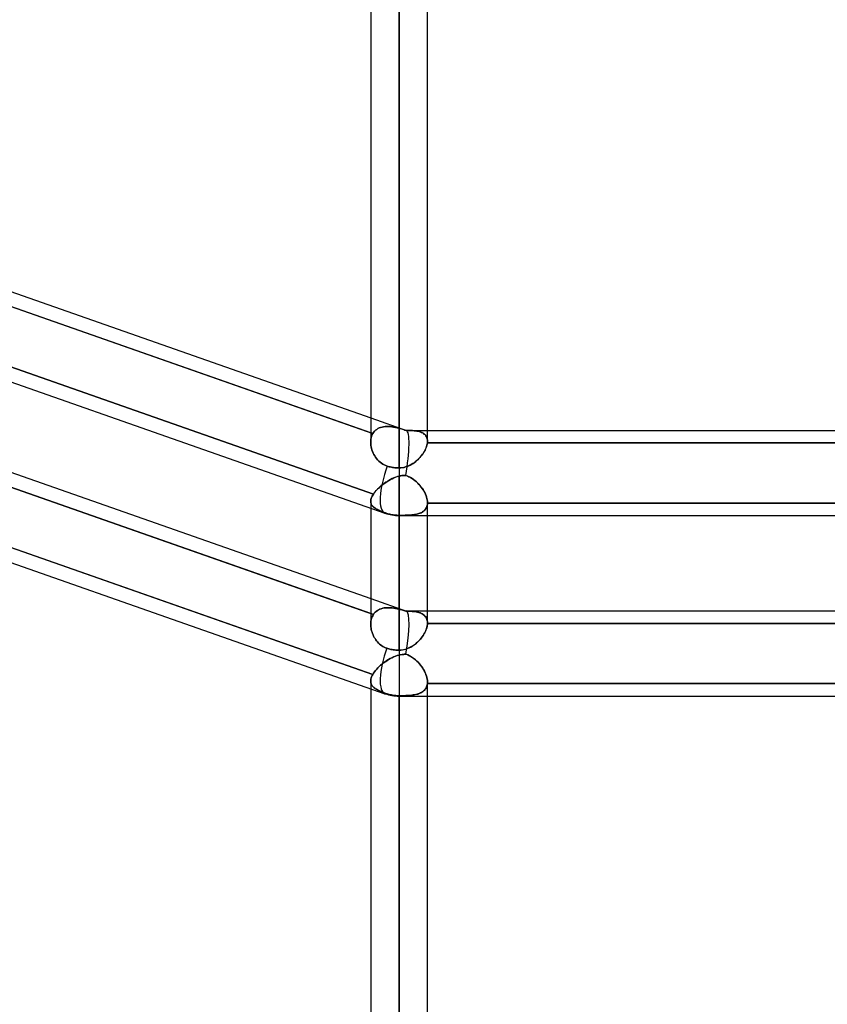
# Model space of a CAD drawing. Header units: millimetres. Extents: x -130 to 54, y -185 to 185.
# Tile 7 of 78: x -46 to -28, y -109 to -87. Entities that reach past the tile are written whole.
import ezdxf

# ---------------------------------------------------------------- set-up
doc = ezdxf.new("R2010")
doc.units = ezdxf.units.MM
doc.layers.add('MAIN-1', color=7, linetype='Continuous')
doc.layers.add('MAIN-2', color=7, linetype='Continuous')

msp = doc.modelspace()

# ---------------------------------------------------------------- linework, layer by layer
at = {"layer": 'MAIN-1'}
for p, q in [((-37.448, 0), (-37.448, -96.649)), ((-38.083, 0), (-38.083, -96.074)), ((-36.813, -96.053), (-36.813, 0)), ((-63.363, -88.681), (-37.763, -97.661)), ((-49.612, -91.485), (-38.083, -95.53)), ((-38.083, -95.866), (-49.702, -91.79)), ((-63.363, -92.722), (-37.763, -101.702)), ((-49.612, -95.527), (-38.083, -99.571)), ((-38.083, -99.907), (-49.684, -95.837)), ((-36.813, -95.81), (-25.282, -95.81)), ((-36.813, -96.053), (-36.813, -96.059)), ((-36.813, -96.059), (-36.813, -96.065)), ((-36.813, -96.065), (-36.813, -96.071)), ((-38.081, -96.111), (-38.083, -96.077)), ((-38.078, -96.145), (-38.081, -96.111)), ((-38.072, -96.179), (-38.078, -96.145)), ((-38.064, -96.214), (-38.072, -96.179)), ((-38.054, -96.248), (-38.064, -96.214)), ((-38.041, -96.283), (-38.054, -96.248)), ((-38.027, -96.316), (-38.041, -96.283)), ((-36.883, -96.279), (-36.899, -96.307)), ((-36.867, -96.251), (-36.883, -96.279)), ((-36.854, -96.223), (-36.867, -96.251)), ((-36.842, -96.196), (-36.854, -96.223)), ((-36.833, -96.168), (-36.842, -96.196)), ((-36.825, -96.141), (-36.833, -96.168)), ((-36.819, -96.115), (-36.825, -96.141)), ((-36.815, -96.089), (-36.819, -96.115)), ((-36.814, -96.083), (-36.815, -96.089)), ((-25.28, -96.089), (-36.815, -96.089)), ((-36.813, -96.077), (-36.814, -96.083)), ((-36.813, -96.071), (-36.813, -96.077)), ((-38.011, -96.349), (-38.027, -96.316)), ((-37.993, -96.381), (-38.011, -96.349)), ((-37.973, -96.412), (-37.993, -96.381)), ((-37.95, -96.442), (-37.973, -96.412)), ((-37.927, -96.471), (-37.95, -96.442)), ((-37.901, -96.498), (-37.927, -96.471)), ((-37.873, -96.523), (-37.901, -96.498)), ((-37.057, -96.489), (-37.085, -96.512)), ((-37.031, -96.465), (-37.057, -96.489)), ((-37.006, -96.441), (-37.031, -96.465)), ((-36.982, -96.415), (-37.006, -96.441)), ((-36.959, -96.389), (-36.982, -96.415)), ((-36.938, -96.362), (-36.959, -96.389)), ((-36.918, -96.335), (-36.938, -96.362)), ((-36.899, -96.307), (-36.918, -96.335)), ((-37.843, -96.546), (-37.873, -96.523)), ((-37.812, -96.566), (-37.843, -96.546)), ((-37.78, -96.584), (-37.812, -96.566)), ((-37.746, -96.599), (-37.78, -96.584)), ((-37.711, -96.611), (-37.746, -96.599)), ((-37.689, -96.617), (-37.711, -96.611)), ((-37.667, -96.623), (-37.689, -96.617)), ((-37.644, -96.628), (-37.667, -96.623)), ((-37.62, -96.633), (-37.644, -96.628)), ((-37.596, -96.637), (-37.62, -96.633)), ((-37.571, -96.641), (-37.596, -96.637)), ((-37.546, -96.644), (-37.571, -96.641)), ((-37.521, -96.646), (-37.546, -96.644)), ((-37.496, -96.648), (-37.521, -96.646)), ((-37.471, -96.649), (-37.496, -96.648)), ((-37.448, -96.649), (-37.471, -96.649)), ((-37.448, -96.649), (-37.448, -97.715)), ((-37.412, -96.648), (-37.448, -96.649)), ((-37.376, -96.644), (-37.412, -96.648)), ((-37.34, -96.637), (-37.376, -96.644)), ((-37.306, -96.628), (-37.34, -96.637)), ((-37.271, -96.617), (-37.306, -96.628)), ((-37.238, -96.604), (-37.271, -96.617)), ((-37.205, -96.589), (-37.238, -96.604)), ((-37.174, -96.572), (-37.205, -96.589)), ((-37.143, -96.553), (-37.174, -96.572)), ((-37.113, -96.533), (-37.143, -96.553)), ((-37.085, -96.512), (-37.113, -96.533)), ((-38.083, -97.549), (-38.083, -100.148)), ((-37.448, -97.715), (-37.448, -100.729)), ((-37.448, -97.715), (-1.429, -97.715)), ((-36.813, -100.121), (-36.813, -97.715)), ((-36.813, -99.851), (-25.282, -99.851)), ((-38.082, -100.18), (-38.083, -100.15)), ((-38.079, -100.209), (-38.082, -100.18)), ((-38.075, -100.239), (-38.079, -100.209)), ((-38.069, -100.268), (-38.075, -100.239)), ((-36.837, -100.253), (-36.846, -100.279)), ((-36.829, -100.227), (-36.837, -100.253)), ((-36.822, -100.202), (-36.829, -100.227)), ((-36.817, -100.177), (-36.822, -100.202)), ((-36.814, -100.153), (-36.817, -100.177)), ((-36.813, -100.13), (-36.814, -100.153)), ((-36.813, -100.122), (-36.813, -100.124)), ((-36.813, -100.124), (-36.813, -100.125)), ((-36.813, -100.125), (-36.813, -100.127)), ((-36.813, -100.127), (-36.813, -100.128)), ((-36.813, -100.128), (-36.813, -100.13)), ((-25.282, -100.13), (-36.813, -100.13)), ((-36.813, -100.121), (-36.813, -100.122)), ((-38.062, -100.298), (-38.069, -100.268)), ((-38.053, -100.328), (-38.062, -100.298)), ((-38.042, -100.357), (-38.053, -100.328)), ((-38.03, -100.386), (-38.042, -100.357)), ((-38.017, -100.414), (-38.03, -100.386)), ((-38.002, -100.442), (-38.017, -100.414)), ((-37.986, -100.469), (-38.002, -100.442)), ((-37.969, -100.495), (-37.986, -100.469)), ((-36.952, -100.458), (-36.972, -100.482)), ((-36.933, -100.433), (-36.952, -100.458)), ((-36.916, -100.408), (-36.933, -100.433)), ((-36.899, -100.382), (-36.916, -100.408)), ((-36.884, -100.356), (-36.899, -100.382)), ((-36.87, -100.33), (-36.884, -100.356)), ((-36.857, -100.304), (-36.87, -100.33)), ((-36.846, -100.279), (-36.857, -100.304)), ((-37.95, -100.521), (-37.969, -100.495)), ((-37.93, -100.545), (-37.95, -100.521)), ((-37.908, -100.568), (-37.93, -100.545)), ((-37.885, -100.59), (-37.908, -100.568)), ((-37.861, -100.611), (-37.885, -100.59)), ((-37.835, -100.629), (-37.861, -100.611)), ((-37.809, -100.646), (-37.835, -100.629)), ((-37.781, -100.661), (-37.809, -100.646)), ((-37.753, -100.674), (-37.781, -100.661)), ((-37.723, -100.685), (-37.753, -100.674)), ((-37.7, -100.693), (-37.723, -100.685)), ((-37.677, -100.699), (-37.7, -100.693)), ((-37.257, -100.692), (-37.287, -100.703)), ((-37.227, -100.679), (-37.257, -100.692)), ((-37.197, -100.664), (-37.227, -100.679)), ((-37.169, -100.649), (-37.197, -100.664)), ((-37.141, -100.631), (-37.169, -100.649)), ((-37.114, -100.613), (-37.141, -100.631)), ((-37.088, -100.593), (-37.114, -100.613)), ((-37.063, -100.573), (-37.088, -100.593)), ((-37.039, -100.551), (-37.063, -100.573)), ((-37.016, -100.529), (-37.039, -100.551)), ((-36.994, -100.506), (-37.016, -100.529)), ((-36.972, -100.482), (-36.994, -100.506)), ((-37.653, -100.705), (-37.677, -100.699)), ((-37.629, -100.711), (-37.653, -100.705)), ((-37.603, -100.715), (-37.629, -100.711)), ((-37.577, -100.72), (-37.603, -100.715)), ((-37.551, -100.723), (-37.577, -100.72)), ((-37.524, -100.726), (-37.551, -100.723)), ((-37.498, -100.727), (-37.524, -100.726)), ((-37.472, -100.729), (-37.498, -100.727)), ((-37.448, -100.729), (-37.472, -100.729)), ((-37.448, -100.729), (-37.448, -101.756)), ((-37.415, -100.728), (-37.448, -100.729)), ((-37.383, -100.725), (-37.415, -100.728)), ((-37.35, -100.719), (-37.383, -100.725)), ((-37.319, -100.712), (-37.35, -100.719)), ((-37.287, -100.703), (-37.319, -100.712)), ((-38.083, -101.422), (-38.083, -101.421)), ((-38.083, -101.421), (-38.083, -101.421)), ((-38.083, -101.421), (-38.083, -101.421)), ((-38.083, -101.421), (-38.083, -101.421)), ((-38.083, -101.421), (-38.083, -101.421)), ((-38.083, -101.421), (-38.083, -101.421)), ((-38.083, -101.59), (-38.083, -139.7)), ((-37.448, -101.756), (-37.448, -140.335)), ((-37.448, -101.756), (-1.476, -101.756)), ((-36.813, -139.7), (-36.813, -101.756))]:
    msp.add_line(p, q, dxfattribs=at)
for centre, start in [((-37.448, -96.762), 250.6709), ((-37.448, -100.803), 250.6687)]:
    msp.add_arc(centre, 0.953, start, 270.0001, dxfattribs=at)
for centre, start_param, end_param in [((-37.448, -96.762), 1.512609, 3.141555), ((-37.448, -96.762), 3.141555, 3.145227), ((-37.448, -100.803), 1.54965, 3.141593), ((-37.448, -100.803), 3.141593, 3.145332)]:
    msp.add_ellipse(centre, major_axis=(0.315, 0.899), ratio=0.314247, start_param=start_param, end_param=end_param, dxfattribs=at)
at = {"layer": 'MAIN-2'}
for p, q in [((-37.448, 0), (-37.448, -95.763)), ((-37.448, -95.763), (-37.448, 0)), ((-37.448, -96.649), (-37.448, 0)), ((-49.702, -91.79), (-38.036, -95.882)), ((-49.684, -93.143), (-38.021, -97.234)), ((-38.021, -97.234), (-49.684, -93.143)), ((-38.083, -95.53), (-37.281, -95.811)), ((-49.684, -95.837), (-38.021, -99.929)), ((-37.997, -95.83), (-38.018, -95.855)), ((-38.018, -95.855), (-37.997, -95.83)), ((-37.974, -95.807), (-37.997, -95.83)), ((-37.997, -95.83), (-37.974, -95.808)), ((-37.949, -95.788), (-37.974, -95.807)), ((-37.974, -95.808), (-37.949, -95.788)), ((-37.921, -95.771), (-37.949, -95.788)), ((-37.949, -95.788), (-37.922, -95.771)), ((-37.922, -95.771), (-37.892, -95.756)), ((-37.892, -95.756), (-37.921, -95.771)), ((-37.86, -95.745), (-37.892, -95.756)), ((-37.892, -95.756), (-37.861, -95.745)), ((-37.861, -95.745), (-37.828, -95.736)), ((-37.827, -95.735), (-37.86, -95.745)), ((-37.828, -95.736), (-37.794, -95.729)), ((-37.793, -95.729), (-37.827, -95.735)), ((-37.794, -95.729), (-37.759, -95.725)), ((-37.757, -95.725), (-37.793, -95.729)), ((-37.759, -95.725), (-37.723, -95.723)), ((-37.721, -95.723), (-37.757, -95.725)), ((-37.723, -95.723), (-37.685, -95.724)), ((-37.683, -95.724), (-37.721, -95.723)), ((-37.685, -95.724), (-37.647, -95.726)), ((-37.645, -95.726), (-37.683, -95.724)), ((-37.647, -95.726), (-37.608, -95.731)), ((-37.606, -95.731), (-37.645, -95.726)), ((-37.608, -95.731), (-37.569, -95.737)), ((-37.567, -95.737), (-37.606, -95.731)), ((-37.569, -95.737), (-37.529, -95.744)), ((-37.527, -95.745), (-37.567, -95.737)), ((-37.529, -95.744), (-37.488, -95.753)), ((-37.487, -95.753), (-37.527, -95.745)), ((-37.488, -95.753), (-37.448, -95.763)), ((-37.448, -95.763), (-37.487, -95.753)), ((-37.448, -95.763), (-37.422, -95.77)), ((-37.425, -95.769), (-37.448, -95.763)), ((-37.403, -95.776), (-37.425, -95.769)), ((-37.422, -95.77), (-37.396, -95.778)), ((-37.381, -95.782), (-37.403, -95.776)), ((-37.396, -95.778), (-37.37, -95.785)), ((-37.359, -95.789), (-37.381, -95.782)), ((-37.37, -95.785), (-37.344, -95.793)), ((-37.337, -95.796), (-37.359, -95.789)), ((-37.344, -95.793), (-37.318, -95.802)), ((-37.315, -95.803), (-37.337, -95.796)), ((-37.318, -95.802), (-37.293, -95.81)), ((-37.293, -95.81), (-37.315, -95.803)), ((-37.254, -95.81), (-37.293, -95.81)), ((-37.293, -95.81), (-37.255, -95.81)), ((-37.29, -95.81), (-36.813, -95.81)), ((-37.255, -95.81), (-37.218, -95.811)), ((-37.216, -95.811), (-37.254, -95.81)), ((-37.218, -95.811), (-37.182, -95.812)), ((-37.179, -95.812), (-37.216, -95.811)), ((-37.182, -95.812), (-37.148, -95.814)), ((-37.144, -95.814), (-37.179, -95.812)), ((-37.148, -95.814), (-37.114, -95.817)), ((-37.11, -95.817), (-37.144, -95.814)), ((-37.114, -95.817), (-37.083, -95.82)), ((-37.078, -95.821), (-37.11, -95.817)), ((-37.083, -95.82), (-37.052, -95.825)), ((-37.047, -95.826), (-37.078, -95.821)), ((-37.052, -95.825), (-37.023, -95.83)), ((-37.017, -95.831), (-37.047, -95.826)), ((-37.023, -95.83), (-36.995, -95.837)), ((-36.989, -95.839), (-37.017, -95.831)), ((-36.995, -95.837), (-36.968, -95.845)), ((-36.963, -95.847), (-36.989, -95.839)), ((-36.968, -95.845), (-36.943, -95.855)), ((-36.939, -95.857), (-36.963, -95.847)), ((-38.083, -96.077), (-38.081, -96.041)), ((-38.036, -95.882), (-38.083, -95.866)), ((-38.081, -96.041), (-38.083, -96.077)), ((-38.078, -96.007), (-38.081, -96.041)), ((-38.081, -96.041), (-38.078, -96.007)), ((-38.071, -95.973), (-38.078, -96.007)), ((-38.078, -96.007), (-38.071, -95.973)), ((-38.062, -95.941), (-38.071, -95.973)), ((-38.071, -95.973), (-38.062, -95.941)), ((-38.05, -95.911), (-38.062, -95.941)), ((-38.062, -95.941), (-38.05, -95.911)), ((-38.036, -95.882), (-38.05, -95.911)), ((-38.05, -95.911), (-38.036, -95.882)), ((-38.018, -95.855), (-38.036, -95.882)), ((-38.036, -95.882), (-38.018, -95.855)), ((-36.943, -95.855), (-36.92, -95.867)), ((-36.916, -95.869), (-36.939, -95.857)), ((-36.92, -95.867), (-36.899, -95.88)), ((-36.895, -95.883), (-36.916, -95.869)), ((-36.899, -95.88), (-36.879, -95.895)), ((-36.877, -95.898), (-36.895, -95.883)), ((-36.879, -95.895), (-36.862, -95.912)), ((-36.86, -95.915), (-36.877, -95.898)), ((-36.862, -95.912), (-36.847, -95.931)), ((-36.846, -95.933), (-36.86, -95.915)), ((-36.847, -95.931), (-36.835, -95.952)), ((-36.834, -95.954), (-36.846, -95.933)), ((-36.835, -95.952), (-36.825, -95.975)), ((-36.825, -95.976), (-36.834, -95.954)), ((-36.825, -95.975), (-36.818, -95.999)), ((-36.818, -96), (-36.825, -95.976)), ((-36.818, -95.999), (-36.814, -96.025)), ((-36.814, -96.026), (-36.818, -96)), ((-36.814, -96.025), (-36.813, -96.053)), ((-36.813, -96.053), (-36.814, -96.026)), ((-36.813, -96.059), (-36.813, -96.053)), ((-36.813, -96.065), (-36.813, -96.059)), ((-36.813, -96.071), (-36.813, -96.065)), ((-38.083, -96.077), (-38.081, -96.111)), ((-38.081, -96.111), (-38.078, -96.145)), ((-38.078, -96.145), (-38.072, -96.179)), ((-38.072, -96.179), (-38.064, -96.214)), ((-38.064, -96.214), (-38.054, -96.248)), ((-38.054, -96.248), (-38.041, -96.283)), ((-38.041, -96.283), (-38.027, -96.316)), ((-36.905, -96.316), (-36.887, -96.287)), ((-36.887, -96.287), (-36.871, -96.258)), ((-36.871, -96.258), (-36.856, -96.229)), ((-36.856, -96.229), (-36.844, -96.2)), ((-36.844, -96.2), (-36.834, -96.171)), ((-36.834, -96.171), (-36.825, -96.143)), ((-36.825, -96.143), (-36.819, -96.116)), ((-36.819, -96.116), (-36.815, -96.089)), ((-36.815, -96.089), (-36.814, -96.083)), ((-36.815, -96.089), (-25.28, -96.089)), ((-36.814, -96.083), (-36.813, -96.077)), ((-36.813, -96.077), (-36.813, -96.071)), ((-38.027, -96.316), (-38.011, -96.349)), ((-38.011, -96.349), (-37.993, -96.381)), ((-37.993, -96.381), (-37.973, -96.412)), ((-37.973, -96.412), (-37.951, -96.442)), ((-37.951, -96.442), (-37.927, -96.471)), ((-37.927, -96.471), (-37.901, -96.498)), ((-37.901, -96.498), (-37.873, -96.523)), ((-37.102, -96.525), (-37.073, -96.503)), ((-37.073, -96.503), (-37.045, -96.479)), ((-37.045, -96.479), (-37.018, -96.453)), ((-37.018, -96.453), (-36.993, -96.427)), ((-36.993, -96.427), (-36.969, -96.4)), ((-36.969, -96.4), (-36.946, -96.373)), ((-36.946, -96.373), (-36.925, -96.345)), ((-36.925, -96.345), (-36.905, -96.316)), ((-37.873, -96.523), (-37.843, -96.546)), ((-37.843, -96.546), (-37.812, -96.566)), ((-37.812, -96.566), (-37.78, -96.584)), ((-37.78, -96.584), (-37.746, -96.599)), ((-37.746, -96.599), (-37.711, -96.611)), ((-37.711, -96.611), (-37.689, -96.617)), ((-37.689, -96.617), (-37.667, -96.623)), ((-37.667, -96.623), (-37.644, -96.628)), ((-37.644, -96.628), (-37.62, -96.633)), ((-37.62, -96.633), (-37.596, -96.637)), ((-37.596, -96.637), (-37.571, -96.641)), ((-37.571, -96.641), (-37.546, -96.644)), ((-37.546, -96.644), (-37.521, -96.646)), ((-37.521, -96.646), (-37.496, -96.648)), ((-37.496, -96.648), (-37.471, -96.649)), ((-37.471, -96.649), (-37.448, -96.649)), ((-37.448, -96.649), (-37.41, -96.648)), ((-37.448, -96.649), (-37.448, -97.715)), ((-37.41, -96.648), (-37.373, -96.643)), ((-37.373, -96.643), (-37.337, -96.637)), ((-37.337, -96.637), (-37.301, -96.627)), ((-37.301, -96.627), (-37.265, -96.615)), ((-37.265, -96.615), (-37.231, -96.601)), ((-37.231, -96.601), (-37.197, -96.585)), ((-37.197, -96.585), (-37.164, -96.567)), ((-37.164, -96.567), (-37.133, -96.547)), ((-37.133, -96.547), (-37.102, -96.525)), ((-37.746, -96.973), (-37.711, -96.951)), ((-37.71, -96.95), (-37.745, -96.972)), ((-37.711, -96.951), (-37.676, -96.929)), ((-37.674, -96.928), (-37.71, -96.95)), ((-37.676, -96.929), (-37.639, -96.909)), ((-37.637, -96.908), (-37.674, -96.928)), ((-37.639, -96.909), (-37.602, -96.891)), ((-37.599, -96.89), (-37.637, -96.908)), ((-37.602, -96.891), (-37.564, -96.874)), ((-37.562, -96.873), (-37.599, -96.89)), ((-37.564, -96.874), (-37.525, -96.859)), ((-37.524, -96.858), (-37.562, -96.873)), ((-37.525, -96.859), (-37.487, -96.845)), ((-37.486, -96.845), (-37.524, -96.858)), ((-37.487, -96.845), (-37.448, -96.835)), ((-37.448, -96.835), (-37.486, -96.845)), ((-37.448, -99.811), (-37.448, -96.835)), ((-37.426, -96.83), (-37.448, -96.835)), ((-37.448, -96.835), (-37.426, -96.83)), ((-37.448, -96.835), (-37.448, -99.811)), ((-37.405, -96.825), (-37.426, -96.83)), ((-37.426, -96.83), (-37.405, -96.825)), ((-37.384, -96.822), (-37.405, -96.825)), ((-37.405, -96.825), (-37.384, -96.822)), ((-37.362, -96.819), (-37.384, -96.822)), ((-37.384, -96.822), (-37.363, -96.819)), ((-37.363, -96.819), (-37.341, -96.818)), ((-37.341, -96.818), (-37.362, -96.819)), ((-37.32, -96.817), (-37.341, -96.818)), ((-37.341, -96.818), (-37.32, -96.817)), ((-37.299, -96.817), (-37.32, -96.817)), ((-37.32, -96.817), (-37.299, -96.817)), ((-37.299, -96.817), (-37.262, -96.83)), ((-37.261, -96.831), (-37.299, -96.817)), ((-37.262, -96.83), (-37.226, -96.846)), ((-37.225, -96.847), (-37.261, -96.831)), ((-37.226, -96.846), (-37.192, -96.864)), ((-37.189, -96.866), (-37.225, -96.847)), ((-37.192, -96.864), (-37.158, -96.885)), ((-37.155, -96.887), (-37.189, -96.866)), ((-37.158, -96.885), (-37.126, -96.907)), ((-37.122, -96.91), (-37.155, -96.887)), ((-37.126, -96.907), (-37.095, -96.931)), ((-37.09, -96.935), (-37.122, -96.91)), ((-37.095, -96.931), (-37.065, -96.956)), ((-37.06, -96.961), (-37.09, -96.935)), ((-37.957, -97.153), (-37.981, -97.18)), ((-37.981, -97.181), (-37.958, -97.153)), ((-37.958, -97.153), (-37.932, -97.126)), ((-37.932, -97.126), (-37.957, -97.153)), ((-37.904, -97.099), (-37.932, -97.126)), ((-37.932, -97.126), (-37.905, -97.099)), ((-37.905, -97.099), (-37.876, -97.073)), ((-37.875, -97.072), (-37.904, -97.099)), ((-37.876, -97.073), (-37.845, -97.047)), ((-37.845, -97.046), (-37.875, -97.072)), ((-37.813, -97.021), (-37.845, -97.046)), ((-37.845, -97.047), (-37.814, -97.021)), ((-37.814, -97.021), (-37.781, -96.997)), ((-37.779, -96.996), (-37.813, -97.021)), ((-37.781, -96.997), (-37.746, -96.973)), ((-37.745, -96.972), (-37.779, -96.996)), ((-37.065, -96.956), (-37.037, -96.983)), ((-37.031, -96.989), (-37.06, -96.961)), ((-37.037, -96.983), (-37.009, -97.011)), ((-37.003, -97.017), (-37.031, -96.989)), ((-37.009, -97.011), (-36.983, -97.041)), ((-36.977, -97.047), (-37.003, -97.017)), ((-36.983, -97.041), (-36.958, -97.071)), ((-36.953, -97.078), (-36.977, -97.047)), ((-36.958, -97.071), (-36.934, -97.103)), ((-36.93, -97.109), (-36.953, -97.078)), ((-36.934, -97.103), (-36.912, -97.135)), ((-36.909, -97.141), (-36.93, -97.109)), ((-36.912, -97.135), (-36.892, -97.168)), ((-36.889, -97.173), (-36.909, -97.141)), ((-36.892, -97.168), (-36.874, -97.201)), ((-49.702, -97.178), (-38.036, -101.271)), ((-38.036, -101.271), (-49.702, -97.178)), ((-38.081, -97.379), (-38.083, -97.4)), ((-38.083, -97.4), (-38.081, -97.379)), ((-38.078, -97.357), (-38.081, -97.379)), ((-38.081, -97.379), (-38.078, -97.357)), ((-38.072, -97.334), (-38.078, -97.357)), ((-38.078, -97.357), (-38.072, -97.334)), ((-38.063, -97.31), (-38.072, -97.334)), ((-38.072, -97.334), (-38.063, -97.31)), ((-38.052, -97.285), (-38.063, -97.31)), ((-38.063, -97.31), (-38.052, -97.285)), ((-38.038, -97.26), (-38.052, -97.285)), ((-38.052, -97.285), (-38.038, -97.26)), ((-38.021, -97.234), (-38.038, -97.26)), ((-38.038, -97.26), (-38.021, -97.234)), ((-38.002, -97.208), (-38.021, -97.234)), ((-38.021, -97.234), (-38.002, -97.208)), ((-37.981, -97.18), (-38.002, -97.208)), ((-38.002, -97.208), (-37.981, -97.181)), ((-36.872, -97.206), (-36.889, -97.173)), ((-36.874, -97.201), (-36.859, -97.235)), ((-36.857, -97.239), (-36.872, -97.206)), ((-36.859, -97.235), (-36.845, -97.268)), ((-36.844, -97.271), (-36.857, -97.239)), ((-36.845, -97.268), (-36.833, -97.301)), ((-36.833, -97.304), (-36.844, -97.271)), ((-36.833, -97.301), (-36.824, -97.334)), ((-36.824, -97.335), (-36.833, -97.304)), ((-36.824, -97.334), (-36.818, -97.366)), ((-36.818, -97.367), (-36.824, -97.335)), ((-36.818, -97.366), (-36.814, -97.397)), ((-36.814, -97.397), (-36.818, -97.367)), ((-38.083, -97.399), (-38.083, -97.549)), ((-38.083, -97.4), (-38.082, -97.416)), ((-38.082, -97.416), (-38.083, -97.4)), ((-38.082, -97.416), (-38.079, -97.432)), ((-38.079, -97.432), (-38.082, -97.416)), ((-38.079, -97.432), (-38.075, -97.447)), ((-38.075, -97.447), (-38.079, -97.432)), ((-38.075, -97.447), (-38.069, -97.462)), ((-38.069, -97.462), (-38.075, -97.447)), ((-38.069, -97.462), (-38.062, -97.476)), ((-38.062, -97.476), (-38.069, -97.462)), ((-38.062, -97.476), (-38.053, -97.49)), ((-38.053, -97.49), (-38.062, -97.476)), ((-38.053, -97.49), (-38.042, -97.503)), ((-38.042, -97.503), (-38.053, -97.49)), ((-38.042, -97.503), (-38.03, -97.515)), ((-38.03, -97.515), (-38.042, -97.503)), ((-38.03, -97.515), (-38.017, -97.527)), ((-38.017, -97.527), (-38.03, -97.515)), ((-38.017, -97.527), (-38.003, -97.539)), ((-38.002, -97.539), (-38.017, -97.527)), ((-38.003, -97.539), (-37.986, -97.55)), ((-37.986, -97.55), (-38.002, -97.539)), ((-37.986, -97.55), (-37.969, -97.561)), ((-37.969, -97.561), (-37.986, -97.55)), ((-37.969, -97.561), (-37.95, -97.572)), ((-37.95, -97.572), (-37.969, -97.561)), ((-37.95, -97.572), (-37.93, -97.583)), ((-37.93, -97.583), (-37.95, -97.572)), ((-37.93, -97.583), (-37.908, -97.593)), ((-37.908, -97.593), (-37.93, -97.583)), ((-37.908, -97.593), (-37.885, -97.604)), ((-37.885, -97.604), (-37.908, -97.593)), ((-37.885, -97.604), (-37.861, -97.614)), ((-37.861, -97.614), (-37.885, -97.604)), ((-36.911, -97.626), (-36.892, -97.611)), ((-36.888, -97.607), (-36.904, -97.621)), ((-36.892, -97.611), (-36.874, -97.594)), ((-36.873, -97.593), (-36.888, -97.607)), ((-36.874, -97.594), (-36.859, -97.576)), ((-36.86, -97.577), (-36.873, -97.593)), ((-36.848, -97.561), (-36.86, -97.577)), ((-36.859, -97.576), (-36.846, -97.557)), ((-36.838, -97.543), (-36.848, -97.561)), ((-36.846, -97.557), (-36.835, -97.535)), ((-36.83, -97.523), (-36.838, -97.543)), ((-36.835, -97.535), (-36.826, -97.513)), ((-36.823, -97.503), (-36.83, -97.523)), ((-36.826, -97.513), (-36.819, -97.488)), ((-36.818, -97.482), (-36.823, -97.503)), ((-36.819, -97.488), (-36.815, -97.463)), ((-36.814, -97.459), (-36.818, -97.482)), ((-36.815, -97.463), (-36.813, -97.436)), ((-36.814, -97.397), (-36.813, -97.426)), ((-36.813, -97.426), (-36.814, -97.397)), ((-36.813, -97.436), (-36.814, -97.459)), ((-36.813, -97.715), (-36.813, -97.427)), ((-36.813, -97.428), (-36.813, -97.43)), ((-36.813, -97.43), (-36.813, -97.428)), ((-36.813, -97.43), (-36.813, -97.431)), ((-36.813, -97.431), (-36.813, -97.43)), ((-36.813, -97.431), (-36.813, -97.433)), ((-36.813, -97.433), (-36.813, -97.431)), ((-36.813, -97.433), (-36.813, -97.434)), ((-36.813, -97.434), (-36.813, -97.433)), ((-36.813, -97.434), (-36.813, -97.436)), ((-36.813, -97.436), (-36.813, -97.434)), ((-25.282, -97.436), (-36.813, -97.436)), ((-36.813, -97.436), (-25.282, -97.436)), ((-36.813, -97.426), (-36.813, -97.428)), ((-36.813, -97.428), (-36.813, -97.426)), ((-37.861, -97.614), (-37.835, -97.625)), ((-37.835, -97.625), (-37.861, -97.614)), ((-37.835, -97.625), (-37.809, -97.635)), ((-37.809, -97.635), (-37.835, -97.625)), ((-37.809, -97.635), (-37.781, -97.646)), ((-37.781, -97.646), (-37.809, -97.635)), ((-37.781, -97.646), (-37.753, -97.656)), ((-37.753, -97.656), (-37.781, -97.646)), ((-37.753, -97.656), (-37.723, -97.666)), ((-37.723, -97.666), (-37.753, -97.656)), ((-37.723, -97.666), (-37.7, -97.674)), ((-37.7, -97.674), (-37.723, -97.666)), ((-37.7, -97.674), (-37.677, -97.681)), ((-37.677, -97.681), (-37.7, -97.674)), ((-37.677, -97.681), (-37.653, -97.687)), ((-37.653, -97.687), (-37.677, -97.681)), ((-37.653, -97.687), (-37.629, -97.693)), ((-37.629, -97.693), (-37.653, -97.687)), ((-37.629, -97.693), (-37.603, -97.698)), ((-37.603, -97.698), (-37.629, -97.693)), ((-37.603, -97.698), (-37.577, -97.702)), ((-37.577, -97.702), (-37.603, -97.698)), ((-37.577, -97.702), (-37.551, -97.706)), ((-37.551, -97.706), (-37.577, -97.702)), ((-37.551, -97.706), (-37.524, -97.708)), ((-37.524, -97.708), (-37.551, -97.706)), ((-37.524, -97.708), (-37.498, -97.71)), ((-37.498, -97.71), (-37.524, -97.708)), ((-37.498, -97.71), (-37.472, -97.711)), ((-37.472, -97.711), (-37.498, -97.71)), ((-37.472, -97.711), (-37.448, -97.712)), ((-37.448, -97.712), (-37.472, -97.711)), ((-37.448, -97.712), (-37.448, -97.715)), ((-37.448, -100.729), (-37.448, -97.712)), ((-37.448, -97.712), (-37.409, -97.712)), ((-37.414, -97.712), (-37.448, -97.712)), ((-37.38, -97.711), (-37.414, -97.712)), ((-37.409, -97.712), (-37.37, -97.711)), ((-37.347, -97.711), (-37.38, -97.711)), ((-37.37, -97.711), (-37.332, -97.711)), ((-37.314, -97.71), (-37.347, -97.711)), ((-37.332, -97.711), (-37.295, -97.71)), ((-37.282, -97.709), (-37.314, -97.71)), ((-37.295, -97.71), (-37.258, -97.708)), ((-37.251, -97.708), (-37.282, -97.709)), ((-37.258, -97.708), (-37.223, -97.706)), ((-37.22, -97.706), (-37.251, -97.708)), ((-37.223, -97.706), (-37.188, -97.704)), ((-37.19, -97.704), (-37.22, -97.706)), ((-37.16, -97.701), (-37.19, -97.704)), ((-37.188, -97.704), (-37.154, -97.701)), ((-37.132, -97.698), (-37.16, -97.701)), ((-37.154, -97.701), (-37.122, -97.697)), ((-37.105, -97.694), (-37.132, -97.698)), ((-37.122, -97.697), (-37.09, -97.692)), ((-37.078, -97.689), (-37.105, -97.694)), ((-37.09, -97.692), (-37.061, -97.686)), ((-37.052, -97.684), (-37.078, -97.689)), ((-37.061, -97.686), (-37.032, -97.679)), ((-37.028, -97.678), (-37.052, -97.684)), ((-37.032, -97.679), (-37.005, -97.671)), ((-37.004, -97.671), (-37.028, -97.678)), ((-37.005, -97.671), (-36.979, -97.662)), ((-36.982, -97.663), (-37.004, -97.671)), ((-36.961, -97.654), (-36.982, -97.663)), ((-36.979, -97.662), (-36.955, -97.651)), ((-36.941, -97.644), (-36.961, -97.654)), ((-36.955, -97.651), (-36.932, -97.639)), ((-36.922, -97.633), (-36.941, -97.644)), ((-36.932, -97.639), (-36.911, -97.626)), ((-36.904, -97.621), (-36.922, -97.633)), ((-38.083, -99.571), (-37.281, -99.852)), ((-37.905, -99.825), (-37.876, -99.811)), ((-37.875, -99.811), (-37.904, -99.824)), ((-37.876, -99.811), (-37.845, -99.8)), ((-37.845, -99.8), (-37.875, -99.811)), ((-37.845, -99.8), (-37.814, -99.791)), ((-37.813, -99.791), (-37.845, -99.8)), ((-37.814, -99.791), (-37.781, -99.784)), ((-37.779, -99.784), (-37.813, -99.791)), ((-37.781, -99.784), (-37.746, -99.78)), ((-37.745, -99.78), (-37.779, -99.784)), ((-37.746, -99.78), (-37.711, -99.778)), ((-37.71, -99.778), (-37.745, -99.78)), ((-37.711, -99.778), (-37.676, -99.778)), ((-37.674, -99.778), (-37.71, -99.778)), ((-37.676, -99.778), (-37.639, -99.779)), ((-37.637, -99.779), (-37.674, -99.778)), ((-37.639, -99.779), (-37.602, -99.783)), ((-37.599, -99.783), (-37.637, -99.779)), ((-37.602, -99.783), (-37.564, -99.787)), ((-37.562, -99.788), (-37.599, -99.783)), ((-37.564, -99.787), (-37.525, -99.794)), ((-37.524, -99.794), (-37.562, -99.788)), ((-37.525, -99.794), (-37.487, -99.802)), ((-37.486, -99.802), (-37.524, -99.794)), ((-37.487, -99.802), (-37.448, -99.811)), ((-37.448, -99.811), (-37.486, -99.802)), ((-37.448, -99.811), (-37.426, -99.816)), ((-37.426, -99.816), (-37.448, -99.811)), ((-38.021, -99.929), (-38.083, -99.907)), ((-38.072, -100.047), (-38.063, -100.015)), ((-38.063, -100.015), (-38.072, -100.047)), ((-38.063, -100.015), (-38.052, -99.984)), ((-38.052, -99.984), (-38.063, -100.015)), ((-38.052, -99.984), (-38.038, -99.956)), ((-38.038, -99.956), (-38.052, -99.984)), ((-38.038, -99.956), (-38.021, -99.929)), ((-38.021, -99.929), (-38.038, -99.956)), ((-38.021, -99.929), (-38.002, -99.903)), ((-38.002, -99.903), (-38.021, -99.929)), ((-38.002, -99.903), (-37.981, -99.88)), ((-37.981, -99.88), (-38.002, -99.903)), ((-37.981, -99.88), (-37.958, -99.859)), ((-37.957, -99.859), (-37.981, -99.88)), ((-37.958, -99.859), (-37.932, -99.841)), ((-37.932, -99.84), (-37.957, -99.859)), ((-37.904, -99.824), (-37.932, -99.84)), ((-37.932, -99.841), (-37.905, -99.825)), ((-37.426, -99.816), (-37.405, -99.821)), ((-37.405, -99.821), (-37.426, -99.816)), ((-37.405, -99.821), (-37.384, -99.827)), ((-37.384, -99.827), (-37.405, -99.821)), ((-37.384, -99.827), (-37.363, -99.833)), ((-37.362, -99.833), (-37.384, -99.827)), ((-37.363, -99.833), (-37.341, -99.839)), ((-37.341, -99.839), (-37.362, -99.833)), ((-37.341, -99.839), (-37.32, -99.846)), ((-37.32, -99.846), (-37.341, -99.839)), ((-37.32, -99.846), (-37.299, -99.852)), ((-37.299, -99.852), (-37.32, -99.846)), ((-37.299, -99.852), (-37.262, -99.853)), ((-37.261, -99.853), (-37.299, -99.852)), ((-37.29, -99.851), (-36.813, -99.851)), ((-37.262, -99.853), (-37.226, -99.855)), ((-37.225, -99.855), (-37.261, -99.853)), ((-37.226, -99.855), (-37.192, -99.856)), ((-37.189, -99.857), (-37.225, -99.855)), ((-37.192, -99.856), (-37.158, -99.859)), ((-37.155, -99.859), (-37.189, -99.857)), ((-37.158, -99.859), (-37.126, -99.862)), ((-37.122, -99.862), (-37.155, -99.859)), ((-37.126, -99.862), (-37.095, -99.866)), ((-37.09, -99.867), (-37.122, -99.862)), ((-37.095, -99.866), (-37.065, -99.871)), ((-37.06, -99.872), (-37.09, -99.867)), ((-37.065, -99.871), (-37.037, -99.877)), ((-37.031, -99.878), (-37.06, -99.872)), ((-37.037, -99.877), (-37.009, -99.884)), ((-37.003, -99.886), (-37.031, -99.878)), ((-37.009, -99.884), (-36.983, -99.892)), ((-36.977, -99.894), (-37.003, -99.886)), ((-36.983, -99.892), (-36.958, -99.902)), ((-36.953, -99.905), (-36.977, -99.894)), ((-36.958, -99.902), (-36.934, -99.914)), ((-36.93, -99.916), (-36.953, -99.905)), ((-36.934, -99.914), (-36.912, -99.927)), ((-36.909, -99.929), (-36.93, -99.916)), ((-36.912, -99.927), (-36.892, -99.942)), ((-36.889, -99.944), (-36.909, -99.929)), ((-36.892, -99.942), (-36.874, -99.958)), ((-36.872, -99.961), (-36.889, -99.944)), ((-36.874, -99.958), (-36.859, -99.976)), ((-36.857, -99.979), (-36.872, -99.961)), ((-36.859, -99.976), (-36.845, -99.996)), ((-36.844, -99.998), (-36.857, -99.979)), ((-36.845, -99.996), (-36.833, -100.018)), ((-36.833, -100.02), (-36.844, -99.998)), ((-36.833, -100.018), (-36.824, -100.041)), ((-36.824, -100.043), (-36.833, -100.02)), ((-38.083, -100.15), (-38.081, -100.115)), ((-38.081, -100.115), (-38.083, -100.15)), ((-38.083, -100.15), (-38.082, -100.18)), ((-38.082, -100.18), (-38.079, -100.209)), ((-38.081, -100.115), (-38.078, -100.081)), ((-38.078, -100.081), (-38.081, -100.115)), ((-38.079, -100.209), (-38.075, -100.239)), ((-38.078, -100.081), (-38.072, -100.047)), ((-38.072, -100.047), (-38.078, -100.081)), ((-38.075, -100.239), (-38.069, -100.268)), ((-36.846, -100.278), (-36.835, -100.247)), ((-36.835, -100.247), (-36.826, -100.217)), ((-36.826, -100.217), (-36.819, -100.187)), ((-36.824, -100.041), (-36.818, -100.066)), ((-36.818, -100.067), (-36.824, -100.043)), ((-36.819, -100.187), (-36.815, -100.158)), ((-36.818, -100.066), (-36.814, -100.093)), ((-36.814, -100.093), (-36.818, -100.067)), ((-36.815, -100.158), (-36.813, -100.13)), ((-36.814, -100.093), (-36.813, -100.121)), ((-36.813, -100.121), (-36.814, -100.093)), ((-36.813, -100.124), (-36.813, -100.122)), ((-36.813, -100.125), (-36.813, -100.124)), ((-36.813, -100.127), (-36.813, -100.125)), ((-36.813, -100.128), (-36.813, -100.127)), ((-36.813, -100.13), (-36.813, -100.128)), ((-36.813, -100.13), (-25.282, -100.13)), ((-36.813, -100.122), (-36.813, -100.121)), ((-38.069, -100.268), (-38.062, -100.298)), ((-38.062, -100.298), (-38.053, -100.328)), ((-38.053, -100.328), (-38.042, -100.357)), ((-38.042, -100.357), (-38.03, -100.386)), ((-38.03, -100.386), (-38.017, -100.414)), ((-38.017, -100.414), (-38.003, -100.442)), ((-38.003, -100.442), (-37.986, -100.469)), ((-37.986, -100.469), (-37.969, -100.495)), ((-36.979, -100.49), (-36.955, -100.461)), ((-36.955, -100.461), (-36.932, -100.431)), ((-36.932, -100.431), (-36.911, -100.401)), ((-36.911, -100.401), (-36.892, -100.37)), ((-36.892, -100.37), (-36.874, -100.339)), ((-36.874, -100.339), (-36.859, -100.309)), ((-36.859, -100.309), (-36.846, -100.278)), ((-37.969, -100.495), (-37.95, -100.521)), ((-37.95, -100.521), (-37.93, -100.545)), ((-37.93, -100.545), (-37.908, -100.568)), ((-37.908, -100.568), (-37.885, -100.59)), ((-37.885, -100.59), (-37.861, -100.611)), ((-37.861, -100.611), (-37.835, -100.629)), ((-37.835, -100.629), (-37.809, -100.646)), ((-37.809, -100.646), (-37.781, -100.661)), ((-37.781, -100.661), (-37.753, -100.674)), ((-37.753, -100.674), (-37.723, -100.685)), ((-37.723, -100.685), (-37.7, -100.693)), ((-37.7, -100.693), (-37.677, -100.699)), ((-37.295, -100.705), (-37.258, -100.692)), ((-37.258, -100.692), (-37.223, -100.677)), ((-37.223, -100.677), (-37.188, -100.659)), ((-37.188, -100.659), (-37.154, -100.64)), ((-37.154, -100.64), (-37.122, -100.618)), ((-37.122, -100.618), (-37.09, -100.595)), ((-37.09, -100.595), (-37.061, -100.571)), ((-37.061, -100.571), (-37.032, -100.545)), ((-37.032, -100.545), (-37.005, -100.518)), ((-37.005, -100.518), (-36.979, -100.49)), ((-37.677, -100.699), (-37.653, -100.705)), ((-37.653, -100.705), (-37.629, -100.711)), ((-37.647, -100.918), (-37.608, -100.898)), ((-37.606, -100.897), (-37.645, -100.917)), ((-37.629, -100.711), (-37.603, -100.715)), ((-37.608, -100.898), (-37.569, -100.88)), ((-37.567, -100.879), (-37.606, -100.897)), ((-37.603, -100.715), (-37.577, -100.72)), ((-37.577, -100.72), (-37.551, -100.723)), ((-37.569, -100.88), (-37.529, -100.864)), ((-37.527, -100.864), (-37.567, -100.879)), ((-37.551, -100.723), (-37.524, -100.726)), ((-37.529, -100.864), (-37.488, -100.85)), ((-37.487, -100.85), (-37.527, -100.864)), ((-37.524, -100.726), (-37.498, -100.727)), ((-37.498, -100.727), (-37.472, -100.729)), ((-37.488, -100.85), (-37.448, -100.839)), ((-37.448, -100.839), (-37.487, -100.85)), ((-37.472, -100.729), (-37.448, -100.729)), ((-37.448, -100.729), (-37.409, -100.727)), ((-37.448, -100.729), (-37.448, -101.756)), ((-37.448, -100.839), (-37.422, -100.833)), ((-37.425, -100.834), (-37.448, -100.839)), ((-37.448, -100.839), (-37.448, -139.065)), ((-37.403, -100.829), (-37.425, -100.834)), ((-37.422, -100.833), (-37.396, -100.828)), ((-37.409, -100.727), (-37.37, -100.723)), ((-37.381, -100.826), (-37.403, -100.829)), ((-37.396, -100.828), (-37.37, -100.824)), ((-37.359, -100.823), (-37.381, -100.826)), ((-37.37, -100.723), (-37.332, -100.715)), ((-37.37, -100.824), (-37.344, -100.822)), ((-37.337, -100.821), (-37.359, -100.823)), ((-37.344, -100.822), (-37.318, -100.821)), ((-37.315, -100.821), (-37.337, -100.821)), ((-37.332, -100.715), (-37.295, -100.705)), ((-37.318, -100.821), (-37.293, -100.821)), ((-37.293, -100.821), (-37.315, -100.821)), ((-37.254, -100.836), (-37.293, -100.821)), ((-37.293, -100.821), (-37.255, -100.836)), ((-37.255, -100.836), (-37.218, -100.853)), ((-37.216, -100.854), (-37.254, -100.836)), ((-37.218, -100.853), (-37.182, -100.872)), ((-37.179, -100.874), (-37.216, -100.854)), ((-37.182, -100.872), (-37.148, -100.894)), ((-37.144, -100.897), (-37.179, -100.874)), ((-37.148, -100.894), (-37.115, -100.918)), ((-37.11, -100.922), (-37.144, -100.897)), ((-37.921, -101.124), (-37.949, -101.153)), ((-37.949, -101.154), (-37.922, -101.125)), ((-37.922, -101.125), (-37.892, -101.096)), ((-37.892, -101.095), (-37.921, -101.124)), ((-37.86, -101.067), (-37.892, -101.095)), ((-37.892, -101.096), (-37.861, -101.067)), ((-37.861, -101.067), (-37.828, -101.04)), ((-37.827, -101.039), (-37.86, -101.067)), ((-37.828, -101.04), (-37.794, -101.013)), ((-37.793, -101.012), (-37.827, -101.039)), ((-37.794, -101.013), (-37.759, -100.987)), ((-37.757, -100.986), (-37.793, -101.012)), ((-37.759, -100.987), (-37.723, -100.963)), ((-37.721, -100.962), (-37.757, -100.986)), ((-37.723, -100.963), (-37.685, -100.94)), ((-37.683, -100.939), (-37.721, -100.962)), ((-37.685, -100.94), (-37.647, -100.918)), ((-37.645, -100.917), (-37.683, -100.939)), ((-37.115, -100.918), (-37.083, -100.944)), ((-37.078, -100.948), (-37.11, -100.922)), ((-37.083, -100.944), (-37.052, -100.971)), ((-37.047, -100.976), (-37.078, -100.948)), ((-37.052, -100.971), (-37.023, -101)), ((-37.017, -101.006), (-37.047, -100.976)), ((-37.023, -101), (-36.995, -101.03)), ((-36.989, -101.036), (-37.017, -101.006)), ((-36.995, -101.03), (-36.968, -101.062)), ((-36.963, -101.068), (-36.989, -101.036)), ((-36.968, -101.062), (-36.943, -101.095)), ((-36.939, -101.101), (-36.963, -101.068)), ((-36.943, -101.095), (-36.92, -101.128)), ((-36.916, -101.134), (-36.939, -101.101)), ((-36.92, -101.128), (-36.899, -101.163)), ((-36.895, -101.169), (-36.916, -101.134)), ((-38.071, -101.35), (-38.078, -101.375)), ((-38.077, -101.374), (-38.071, -101.349)), ((-38.062, -101.324), (-38.071, -101.35)), ((-38.071, -101.349), (-38.062, -101.324)), ((-38.05, -101.298), (-38.062, -101.324)), ((-38.062, -101.324), (-38.05, -101.298)), ((-38.036, -101.271), (-38.05, -101.298)), ((-38.05, -101.298), (-38.036, -101.271)), ((-38.018, -101.242), (-38.036, -101.271)), ((-38.036, -101.271), (-38.018, -101.242)), ((-37.997, -101.212), (-38.018, -101.242)), ((-38.018, -101.242), (-37.997, -101.213)), ((-37.974, -101.183), (-37.997, -101.212)), ((-37.997, -101.213), (-37.974, -101.183)), ((-37.949, -101.153), (-37.974, -101.183)), ((-37.974, -101.183), (-37.949, -101.154)), ((-36.899, -101.163), (-36.879, -101.198)), ((-36.877, -101.203), (-36.895, -101.169)), ((-36.879, -101.198), (-36.862, -101.233)), ((-36.86, -101.238), (-36.877, -101.203)), ((-36.862, -101.233), (-36.847, -101.269)), ((-36.846, -101.272), (-36.86, -101.238)), ((-36.847, -101.269), (-36.835, -101.304)), ((-36.834, -101.307), (-36.846, -101.272)), ((-36.835, -101.304), (-36.825, -101.339)), ((-36.825, -101.341), (-36.834, -101.307)), ((-36.825, -101.339), (-36.818, -101.373)), ((-36.818, -101.375), (-36.825, -101.341)), ((-38.083, -101.421), (-38.081, -101.398)), ((-38.083, -101.42), (-38.083, -101.59)), ((-38.081, -101.442), (-38.083, -101.422)), ((-38.081, -101.399), (-38.083, -101.422)), ((-38.083, -101.422), (-38.081, -101.442)), ((-38.081, -101.398), (-38.077, -101.374)), ((-38.078, -101.375), (-38.081, -101.399)), ((-38.081, -101.442), (-38.078, -101.462)), ((-38.078, -101.462), (-38.081, -101.442)), ((-38.078, -101.462), (-38.072, -101.48)), ((-38.072, -101.48), (-38.078, -101.462)), ((-38.072, -101.48), (-38.064, -101.498)), ((-38.064, -101.498), (-38.072, -101.48)), ((-38.064, -101.498), (-38.054, -101.515)), ((-38.054, -101.515), (-38.064, -101.498)), ((-38.054, -101.515), (-38.041, -101.532)), ((-38.041, -101.532), (-38.054, -101.515)), ((-38.041, -101.532), (-38.027, -101.547)), ((-38.027, -101.547), (-38.041, -101.532)), ((-38.027, -101.547), (-38.011, -101.562)), ((-38.011, -101.562), (-38.027, -101.547)), ((-38.011, -101.562), (-37.993, -101.577)), ((-37.993, -101.577), (-38.011, -101.562)), ((-37.993, -101.577), (-37.973, -101.591)), ((-37.973, -101.591), (-37.993, -101.577)), ((-36.844, -101.572), (-36.856, -101.592)), ((-36.854, -101.589), (-36.842, -101.569)), ((-36.834, -101.55), (-36.844, -101.572)), ((-36.842, -101.569), (-36.833, -101.548)), ((-36.825, -101.527), (-36.834, -101.55)), ((-36.833, -101.548), (-36.825, -101.526)), ((-36.825, -101.526), (-36.819, -101.502)), ((-36.819, -101.503), (-36.825, -101.527)), ((-36.815, -101.477), (-36.819, -101.503)), ((-36.819, -101.502), (-36.815, -101.477)), ((-36.818, -101.373), (-36.814, -101.407)), ((-36.814, -101.408), (-36.818, -101.375)), ((-36.815, -101.477), (-36.814, -101.471)), ((-36.814, -101.471), (-36.815, -101.477)), ((-36.815, -101.477), (-25.28, -101.477)), ((-25.28, -101.477), (-36.815, -101.477)), ((-36.814, -101.407), (-36.813, -101.439)), ((-36.813, -101.439), (-36.814, -101.408)), ((-36.813, -101.464), (-36.814, -101.471)), ((-36.814, -101.471), (-36.813, -101.465)), ((-36.813, -101.446), (-36.813, -101.439)), ((-36.813, -101.439), (-36.813, -101.445)), ((-36.813, -101.756), (-36.813, -101.439)), ((-36.813, -101.445), (-36.813, -101.452)), ((-36.813, -101.452), (-36.813, -101.446)), ((-36.813, -101.458), (-36.813, -101.452)), ((-36.813, -101.452), (-36.813, -101.458)), ((-36.813, -101.465), (-36.813, -101.458)), ((-36.813, -101.458), (-36.813, -101.464)), ((-37.973, -101.591), (-37.951, -101.604)), ((-37.95, -101.604), (-37.973, -101.591)), ((-37.951, -101.604), (-37.927, -101.618)), ((-37.927, -101.618), (-37.95, -101.604)), ((-37.927, -101.618), (-37.901, -101.631)), ((-37.901, -101.631), (-37.927, -101.618)), ((-37.901, -101.631), (-37.873, -101.644)), ((-37.873, -101.644), (-37.901, -101.631)), ((-37.873, -101.644), (-37.843, -101.656)), ((-37.843, -101.656), (-37.873, -101.644)), ((-37.843, -101.656), (-37.812, -101.669)), ((-37.812, -101.669), (-37.843, -101.656)), ((-37.812, -101.669), (-37.78, -101.681)), ((-37.78, -101.681), (-37.812, -101.669)), ((-37.78, -101.681), (-37.746, -101.694)), ((-37.746, -101.694), (-37.78, -101.681)), ((-37.746, -101.694), (-37.711, -101.706)), ((-37.711, -101.706), (-37.746, -101.694)), ((-37.689, -101.713), (-37.711, -101.706)), ((-37.711, -101.706), (-37.689, -101.713)), ((-37.667, -101.72), (-37.689, -101.713)), ((-37.689, -101.713), (-37.667, -101.72)), ((-37.644, -101.726), (-37.667, -101.72)), ((-37.667, -101.72), (-37.644, -101.726)), ((-37.62, -101.731), (-37.644, -101.726)), ((-37.644, -101.726), (-37.62, -101.731)), ((-37.596, -101.736), (-37.62, -101.731)), ((-37.62, -101.731), (-37.596, -101.736)), ((-37.571, -101.74), (-37.596, -101.736)), ((-37.596, -101.736), (-37.571, -101.74)), ((-37.546, -101.743), (-37.571, -101.74)), ((-37.571, -101.74), (-37.546, -101.743)), ((-37.521, -101.746), (-37.546, -101.743)), ((-37.546, -101.743), (-37.521, -101.746)), ((-37.496, -101.748), (-37.521, -101.746)), ((-37.521, -101.746), (-37.496, -101.748)), ((-37.471, -101.749), (-37.496, -101.748)), ((-37.496, -101.748), (-37.471, -101.749)), ((-37.448, -101.749), (-37.471, -101.749)), ((-37.471, -101.749), (-37.448, -101.749)), ((-37.448, -101.749), (-37.448, -101.756)), ((-37.448, -140.335), (-37.448, -101.749)), ((-37.41, -101.749), (-37.448, -101.749)), ((-37.448, -101.749), (-37.411, -101.749)), ((-37.411, -101.749), (-37.376, -101.749)), ((-37.373, -101.748), (-37.41, -101.749)), ((-37.376, -101.749), (-37.341, -101.748)), ((-37.336, -101.748), (-37.373, -101.748)), ((-37.341, -101.748), (-37.306, -101.746)), ((-37.3, -101.746), (-37.336, -101.748)), ((-37.306, -101.746), (-37.272, -101.745)), ((-37.265, -101.744), (-37.3, -101.746)), ((-37.272, -101.745), (-37.238, -101.743)), ((-37.23, -101.742), (-37.265, -101.744)), ((-37.238, -101.743), (-37.206, -101.74)), ((-37.197, -101.739), (-37.23, -101.742)), ((-37.206, -101.74), (-37.174, -101.737)), ((-37.164, -101.736), (-37.197, -101.739)), ((-37.174, -101.737), (-37.143, -101.733)), ((-37.133, -101.731), (-37.164, -101.736)), ((-37.143, -101.733), (-37.113, -101.728)), ((-37.102, -101.726), (-37.133, -101.731)), ((-37.113, -101.728), (-37.085, -101.722)), ((-37.073, -101.72), (-37.102, -101.726)), ((-37.085, -101.722), (-37.057, -101.716)), ((-37.045, -101.713), (-37.073, -101.72)), ((-37.057, -101.716), (-37.031, -101.709)), ((-37.018, -101.704), (-37.045, -101.713)), ((-37.031, -101.709), (-37.006, -101.7)), ((-36.992, -101.695), (-37.018, -101.704)), ((-37.006, -101.7), (-36.982, -101.69)), ((-36.968, -101.684), (-36.992, -101.695)), ((-36.982, -101.69), (-36.959, -101.68)), ((-36.946, -101.673), (-36.968, -101.684)), ((-36.959, -101.68), (-36.938, -101.668)), ((-36.925, -101.659), (-36.946, -101.673)), ((-36.938, -101.668), (-36.918, -101.655)), ((-36.905, -101.645), (-36.925, -101.659)), ((-36.918, -101.655), (-36.899, -101.64)), ((-36.887, -101.629), (-36.905, -101.645)), ((-36.899, -101.64), (-36.883, -101.624)), ((-36.871, -101.611), (-36.887, -101.629)), ((-36.883, -101.624), (-36.867, -101.607)), ((-36.856, -101.592), (-36.871, -101.611)), ((-36.867, -101.607), (-36.854, -101.589))]:
    msp.add_line(p, q, dxfattribs=at)
for centre, major_axis, ratio, start_param, end_param in [((-37.448, -96.762), (0.162, 0.952), 0.161207, -1.600521, -0.02555), ((-37.448, -96.762), (0.162, 0.952), 0.161207, -1.600521, -0.025554), ((-37.448, -96.762), (0.162, 0.952), 0.161207, 0.028049, 0.045938), ((-37.448, -96.762), (0.162, 0.952), 0.161207, 0.02805, 0.045938), ((-37.448, -96.762), (0.162, 0.952), 0.161207, -0.02555, 0.028049), ((-37.448, -96.762), (0.162, 0.952), 0.161207, -0.025554, 0.02805), ((-37.448, -96.762), (0.315, 0.899), 0.314247, 1.512609, 3.141555), ((-37.448, -96.762), (0.315, 0.899), 0.314247, -3.137958, -3.010654), ((-37.448, -96.762), (0.315, 0.899), 0.314247, -3.137958, -3.010654), ((-37.448, -100.803), (0.162, 0.952), 0.161207, 0.029164, 0.08462), ((-37.448, -100.803), (0.162, 0.952), 0.161207, 0.02917, 0.08462), ((-37.448, -100.803), (0.162, 0.952), 0.161207, -1.561839, -0.024887), ((-37.448, -100.803), (0.162, 0.952), 0.161207, -1.561839, -0.024901), ((-37.448, -100.803), (0.162, 0.952), 0.161207, -0.024887, 0.029164), ((-37.448, -100.803), (0.162, 0.952), 0.161207, -0.024901, 0.02917), ((-37.448, -100.803), (0.315, 0.899), 0.314247, 1.54965, 3.141593), ((-37.448, -100.803), (0.315, 0.899), 0.314247, -3.137853, -2.973614), ((-37.448, -100.803), (0.315, 0.899), 0.314247, -3.137853, -2.973614)]:
    msp.add_ellipse(centre, major_axis=major_axis, ratio=ratio, start_param=start_param, end_param=end_param, dxfattribs=at)

doc.saveas('drawing.dxf')
